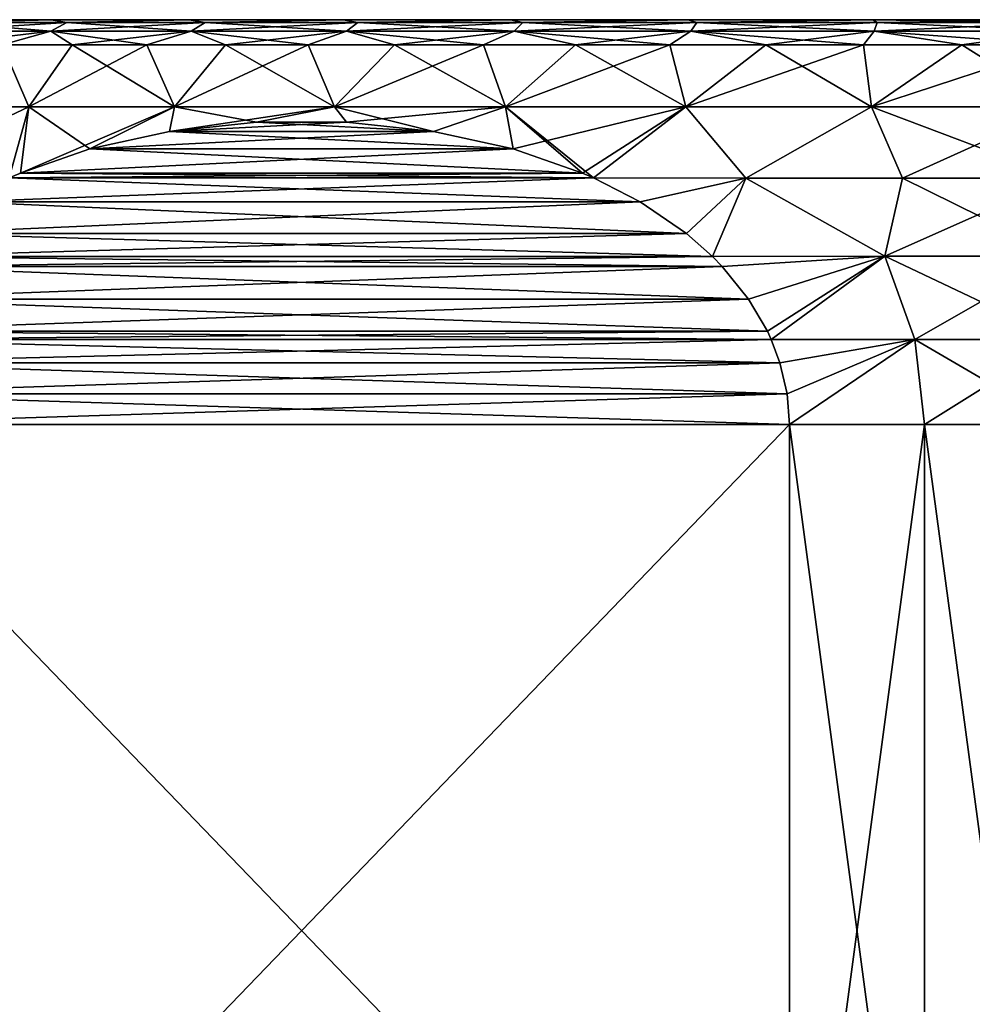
# Model space of a CAD drawing. Header units: metres. Extents: x -109 to 109, y -108 to 40.
# Tile 216 of 230: x 66 to 76, y -1 to 9. Entities that reach past the tile are written whole.
import ezdxf

# ---------------------------------------------------------------- set-up
doc = ezdxf.new("R2010")
doc.units = ezdxf.units.M
doc.layers.add('solid_K_24_42_17_000C74_XXXX', color=7, linetype='CONTINUOUS')

msp = doc.modelspace()

# ---------------------------------------------------------------- linework, layer by layer
at = {"layer": 'solid_K_24_42_17_000C74_XXXX'}
for points in [[(66.682289, 8.971121, -9.81771), (66.523178, 8.88604, -9.976824), (65.30629, 8.88604, -8.589234)], [(65.48481, 8.971121, -8.45225), (66.682289, 8.971121, -9.81771), (65.30629, 8.88604, -8.589234)], [(65.48481, 8.971121, 8.45225), (65.30629, 8.88604, 8.589234), (66.523178, 8.88604, 9.976824)], [(65.352859, 9, -7.870691), (65.352859, 9, 7.870691), (66.528709, 9, 9.315569)], [(65.48481, 8.971121, 8.45225), (66.528709, 9, 9.315569), (65.352859, 9, 7.870691)], [(66.528709, 9, -9.315569), (65.352859, 9, -7.870691), (66.528709, 9, 9.315569)], [(65.48481, 8.971121, -8.45225), (65.352859, 9, -7.870691), (66.528709, 9, -9.315569)], [(66.682289, 8.971121, 9.81771), (66.528709, 9, 9.315569), (65.48481, 8.971121, 8.45225)], [(65.48481, 8.971121, -8.45225), (66.528709, 9, -9.315569), (66.682289, 8.971121, -9.81771)], [(66.682289, 8.971121, 9.81771), (65.48481, 8.971121, 8.45225), (66.523178, 8.88604, 9.976824)], [(68.047752, 8.971121, -11.015187), (67.910767, 8.88604, -11.193707), (66.523178, 8.88604, -9.976824)], [(66.682289, 8.971121, -9.81771), (68.047752, 8.971121, -11.015187), (66.523178, 8.88604, -9.976824)], [(66.682289, 8.971121, 9.81771), (66.523178, 8.88604, 9.976824), (67.910767, 8.88604, 11.193707)], [(66.528709, 9, -9.315569), (66.528709, 9, 9.315569), (67.890419, 9, 10.586859)], [(66.682289, 8.971121, 9.81771), (67.890419, 9, 10.586859), (66.528709, 9, 9.315569)], [(67.890419, 9, -10.586859), (66.528709, 9, -9.315569), (67.890419, 9, 10.586859)], [(66.682289, 8.971121, -9.81771), (66.528709, 9, -9.315569), (67.890419, 9, -10.586859)], [(68.047752, 8.971121, 11.015187), (67.890419, 9, 10.586859), (66.682289, 8.971121, 9.81771)], [(66.682289, 8.971121, -9.81771), (67.890419, 9, -10.586859), (68.047752, 8.971121, -11.015187)], [(68.047752, 8.971121, 11.015187), (66.682289, 8.971121, 9.81771), (67.910767, 8.88604, 11.193707)], [(67.890419, 9, -10.586859), (67.890419, 9, 10.586859), (69.412483, 9, 11.660774)], [(68.047752, 8.971121, 11.015187), (69.412483, 9, 11.660774), (67.890419, 9, 10.586859)], [(69.412483, 9, -11.660774), (67.890419, 9, -10.586859), (69.412483, 9, 11.660774)], [(68.047752, 8.971121, -11.015187), (67.890419, 9, -10.586859), (69.412483, 9, -11.660774)], [(69.557831, 8.971121, -12.02419), (69.44532, 8.88604, -12.219064), (67.910767, 8.88604, -11.193707)], [(68.047752, 8.971121, -11.015187), (69.557831, 8.971121, -12.02419), (67.910767, 8.88604, -11.193707)], [(68.047752, 8.971121, 11.015187), (67.910767, 8.88604, 11.193707), (69.44532, 8.88604, 12.219064)], [(69.557831, 8.971121, 12.02419), (69.412483, 9, 11.660774), (68.047752, 8.971121, 11.015187)], [(68.047752, 8.971121, -11.015187), (69.412483, 9, -11.660774), (69.557831, 8.971121, -12.02419)], [(69.557831, 8.971121, 12.02419), (68.047752, 8.971121, 11.015187), (69.44532, 8.88604, 12.219064)], [(69.412483, 9, -11.660774), (69.412483, 9, 11.660774), (71.066719, 9, 12.517425)], [(69.557831, 8.971121, 12.02419), (71.066719, 9, 12.517425), (69.412483, 9, 11.660774)], [(71.066719, 9, -12.517425), (69.412483, 9, -11.660774), (71.066719, 9, 12.517425)], [(69.557831, 8.971121, -12.02419), (69.412483, 9, -11.660774), (71.066719, 9, -12.517425)], [(71.186691, 8.971121, -12.827456), (71.100578, 8.88604, -13.035349), (69.44532, 8.88604, -12.219064)], [(69.557831, 8.971121, -12.02419), (71.186691, 8.971121, -12.827456), (69.44532, 8.88604, -12.219064)], [(69.557831, 8.971121, 12.02419), (69.44532, 8.88604, 12.219064), (71.100578, 8.88604, 13.035349)], [(71.186691, 8.971121, 12.827456), (71.066719, 9, 12.517425), (69.557831, 8.971121, 12.02419)], [(69.557831, 8.971121, -12.02419), (71.066719, 9, -12.517425), (71.186691, 8.971121, -12.827456)], [(71.186691, 8.971121, 12.827456), (69.557831, 8.971121, 12.02419), (71.100578, 8.88604, 13.035349)], [(71.066719, 9, -12.517425), (71.066719, 9, 12.517425), (72.821915, 9, 13.140704)], [(71.186691, 8.971121, 12.827456), (72.821915, 9, 13.140704), (71.066719, 9, 12.517425)], [(72.821915, 9, -13.140704), (71.066719, 9, -12.517425), (72.821915, 9, 13.140704)], [(71.186691, 8.971121, -12.827456), (71.066719, 9, -12.517425), (72.821915, 9, -13.140704)], [(72.906471, 8.971121, -13.411242), (72.848228, 8.88604, -13.628595), (71.100578, 8.88604, -13.035349)], [(71.186691, 8.971121, -12.827456), (72.906471, 8.971121, -13.411242), (71.100578, 8.88604, -13.035349)], [(71.186691, 8.971121, 12.827456), (71.100578, 8.88604, 13.035349), (72.848228, 8.88604, 13.628595)], [(72.906471, 8.971121, 13.411242), (72.821915, 9, 13.140704), (71.186691, 8.971121, 12.827456)], [(71.186691, 8.971121, -12.827456), (72.821915, 9, -13.140704), (72.906471, 8.971121, -13.411242)], [(72.906471, 8.971121, 13.411242), (71.186691, 8.971121, 12.827456), (72.848228, 8.88604, 13.628595)], [(72.821915, 9, -13.140704), (72.821915, 9, 13.140704), (74.646385, 9, 13.519261)], [(72.906471, 8.971121, 13.411242), (74.646385, 9, 13.519261), (72.821915, 9, 13.140704)], [(74.646385, 9, -13.519261), (72.821915, 9, -13.140704), (74.646385, 9, 13.519261)], [(72.906471, 8.971121, -13.411242), (72.821915, 9, -13.140704), (74.646385, 9, -13.519261)], [(74.687729, 8.971121, -13.765556), (74.658356, 8.88604, -13.988652), (72.848228, 8.88604, -13.628595)], [(72.906471, 8.971121, -13.411242), (74.687729, 8.971121, -13.765556), (72.848228, 8.88604, -13.628595)], [(72.906471, 8.971121, 13.411242), (72.848228, 8.88604, 13.628595), (74.658356, 8.88604, 13.988652)], [(74.687729, 8.971121, 13.765556), (74.646385, 9, 13.519261), (72.906471, 8.971121, 13.411242)], [(72.906471, 8.971121, -13.411242), (74.646385, 9, -13.519261), (74.687729, 8.971121, -13.765556)], [(74.687729, 8.971121, 13.765556), (72.906471, 8.971121, 13.411242), (74.658356, 8.88604, 13.988652)], [(74.646385, 9, -13.519261), (76.5, 9, 13.645751), (76.5, 9, -13.645751)], [(74.687729, 8.971121, -13.765556), (74.646385, 9, -13.519261), (76.5, 9, -13.645751)], [(74.646385, 9, -13.519261), (74.646385, 9, 13.519261), (76.5, 9, 13.645751)], [(76.5, 8.971121, 13.884339), (76.5, 9, 13.645751), (74.646385, 9, 13.519261)], [(74.687729, 8.971121, 13.765556), (76.5, 8.971121, 13.884339), (74.646385, 9, 13.519261)], [(74.687729, 8.971121, 13.765556), (74.658356, 8.88604, 13.988652), (76.5, 8.88604, 14.10936)], [(74.658356, 8.88604, -13.988652), (76.5, 8.971121, -13.884339), (76.5, 8.88604, -14.10936)], [(74.687729, 8.971121, -13.765556), (76.5, 8.971121, -13.884339), (74.658356, 8.88604, -13.988652)], [(74.687729, 8.971121, -13.765556), (76.5, 9, -13.645751), (76.5, 8.971121, -13.884339)], [(74.687729, 8.971121, 13.765556), (76.5, 8.88604, 14.10936), (76.5, 8.971121, 13.884339)], [(65.30629, 8.88604, -8.589234), (66.523178, 8.88604, -9.976824), (65.401749, 8.75, -9.029095)], [(66.523178, 8.88604, 9.976824), (65.30629, 8.88604, 8.589234), (66.043793, 8.75, 9.765417)], [(66.523178, 8.88604, -9.976824), (66.043793, 8.75, -9.765417), (65.401749, 8.75, -9.029095)], [(66.523178, 8.88604, -9.976824), (66.734581, 8.75, -10.456208), (66.043793, 8.75, -9.765417)], [(66.523178, 8.88604, 9.976824), (66.043793, 8.75, 9.765417), (66.734581, 8.75, 10.456208)], [(66.523178, 8.88604, -9.976824), (67.910767, 8.88604, -11.193707), (66.734581, 8.75, -10.456208)], [(66.523178, 8.88604, 9.976824), (66.734581, 8.75, 10.456208), (67.470909, 8.75, 11.098248)], [(67.910767, 8.88604, 11.193707), (66.523178, 8.88604, 9.976824), (67.470909, 8.75, 11.098248)], [(67.910767, 8.88604, -11.193707), (67.470909, 8.75, -11.098248), (66.734581, 8.75, -10.456208)], [(67.910767, 8.88604, -11.193707), (68.249329, 8.75, -11.688542), (67.470909, 8.75, -11.098248)], [(67.910767, 8.88604, 11.193707), (67.470909, 8.75, 11.098248), (68.249329, 8.75, 11.688542)], [(67.910767, 8.88604, -11.193707), (69.44532, 8.88604, -12.219064), (68.249329, 8.75, -11.688542)], [(67.910767, 8.88604, 11.193707), (68.249329, 8.75, 11.688542), (69.066216, 8.75, 12.22434)], [(69.44532, 8.88604, 12.219064), (67.910767, 8.88604, 11.193707), (69.066216, 8.75, 12.22434)], [(69.44532, 8.88604, -12.219064), (69.066216, 8.75, -12.22434), (68.249329, 8.75, -11.688542)], [(69.44532, 8.88604, -12.219064), (69.917763, 8.75, -12.703142), (69.066216, 8.75, -12.22434)], [(69.44532, 8.88604, 12.219064), (69.066216, 8.75, 12.22434), (69.917763, 8.75, 12.703142)], [(69.44532, 8.88604, -12.219064), (71.100578, 8.88604, -13.035349), (69.917763, 8.75, -12.703142)], [(69.44532, 8.88604, 12.219064), (69.917763, 8.75, 12.703142), (70.800003, 8.75, 13.122716)], [(71.100578, 8.88604, 13.035349), (69.44532, 8.88604, 12.219064), (70.800003, 8.75, 13.122716)], [(71.100578, 8.88604, -13.035349), (70.800003, 8.75, -13.122716), (69.917763, 8.75, -12.703142)], [(71.100578, 8.88604, -13.035349), (71.708817, 8.75, -13.481105), (70.800003, 8.75, -13.122716)], [(71.100578, 8.88604, 13.035349), (70.800003, 8.75, 13.122716), (71.708817, 8.75, 13.481105)], [(71.100578, 8.88604, -13.035349), (72.848228, 8.88604, -13.628595), (71.708817, 8.75, -13.481105)], [(71.100578, 8.88604, 13.035349), (71.708817, 8.75, 13.481105), (72.639969, 8.75, 13.77664)], [(72.848228, 8.88604, 13.628595), (71.100578, 8.88604, 13.035349), (72.639969, 8.75, 13.77664)], [(72.848228, 8.88604, -13.628595), (72.639969, 8.75, -13.77664), (71.708817, 8.75, -13.481105)], [(72.848228, 8.88604, -13.628595), (73.589119, 8.75, -14.007941), (72.639969, 8.75, -13.77664)], [(72.848228, 8.88604, 13.628595), (72.639969, 8.75, 13.77664), (73.589119, 8.75, 14.007941)], [(72.848228, 8.88604, -13.628595), (74.658356, 8.88604, -13.988652), (73.589119, 8.75, -14.007941)], [(72.848228, 8.88604, 13.628595), (73.589119, 8.75, 14.007941), (74.551842, 8.75, 14.173931)], [(74.658356, 8.88604, 13.988652), (72.848228, 8.88604, 13.628595), (74.551842, 8.75, 14.173931)], [(74.658356, 8.88604, -13.988652), (74.551842, 8.75, -14.173931), (73.589119, 8.75, -14.007941)], [(74.658356, 8.88604, -13.988652), (75.523643, 8.75, -14.273836), (74.551842, 8.75, -14.173931)], [(74.658356, 8.88604, 13.988652), (74.551842, 8.75, 14.173931), (75.523643, 8.75, 14.273836)], [(74.658356, 8.88604, 13.988652), (76.5, 8.75, 14.307189), (76.5, 8.88604, 14.10936)], [(74.658356, 8.88604, 13.988652), (75.523643, 8.75, 14.273836), (76.5, 8.75, 14.307189)], [(74.658356, 8.88604, -13.988652), (76.5, 8.88604, -14.10936), (75.523643, 8.75, -14.273836)], [(75.523643, 8.75, -14.273836), (76.5, 8.88604, -14.10936), (76.5, 8.75, -14.307189)], [(66.043793, 8.75, -9.765417), (66.305222, 8.137934, -10.856336), (65.024948, 8.137934, -9.492986)], [(66.043793, 8.75, 9.765417), (65.024948, 8.137934, 9.492986), (66.305222, 8.137934, 10.856336)], [(66.043793, 8.75, -9.765417), (66.734581, 8.75, -10.456208), (66.305222, 8.137934, -10.856336)], [(66.734581, 8.75, 10.456208), (66.043793, 8.75, 9.765417), (66.305222, 8.137934, 10.856336)], [(67.470909, 8.75, -11.098248), (67.746269, 8.137934, -12.048474), (66.305222, 8.137934, -10.856336)], [(66.734581, 8.75, -10.456208), (67.470909, 8.75, -11.098248), (66.305222, 8.137934, -10.856336)], [(66.734581, 8.75, 10.456208), (66.305222, 8.137934, 10.856336), (67.746269, 8.137934, 12.048474)], [(67.470909, 8.75, 11.098248), (66.734581, 8.75, 10.456208), (67.746269, 8.137934, 12.048474)], [(67.470909, 8.75, -11.098248), (68.249329, 8.75, -11.688542), (67.746269, 8.137934, -12.048474)], [(68.249329, 8.75, 11.688542), (67.470909, 8.75, 11.098248), (67.746269, 8.137934, 12.048474)], [(69.066216, 8.75, -12.22434), (69.325371, 8.137934, -13.050602), (67.746269, 8.137934, -12.048474)], [(68.249329, 8.75, -11.688542), (69.066216, 8.75, -12.22434), (67.746269, 8.137934, -12.048474)], [(68.249329, 8.75, 11.688542), (67.746269, 8.137934, 12.048474), (69.325371, 8.137934, 13.050602)], [(69.066216, 8.75, 12.22434), (68.249329, 8.75, 11.688542), (69.325371, 8.137934, 13.050602)], [(69.066216, 8.75, -12.22434), (69.917763, 8.75, -12.703142), (69.325371, 8.137934, -13.050602)], [(69.917763, 8.75, 12.703142), (69.066216, 8.75, 12.22434), (69.325371, 8.137934, 13.050602)], [(70.800003, 8.75, -13.122716), (71.017616, 8.137934, -13.846913), (69.325371, 8.137934, -13.050602)], [(69.917763, 8.75, -12.703142), (70.800003, 8.75, -13.122716), (69.325371, 8.137934, -13.050602)], [(69.917763, 8.75, 12.703142), (69.325371, 8.137934, 13.050602), (71.017616, 8.137934, 13.846913)], [(70.800003, 8.75, 13.122716), (69.917763, 8.75, 12.703142), (71.017616, 8.137934, 13.846913)], [(70.800003, 8.75, -13.122716), (71.708817, 8.75, -13.481105), (71.017616, 8.137934, -13.846913)], [(71.708817, 8.75, 13.481105), (70.800003, 8.75, 13.122716), (71.017616, 8.137934, 13.846913)], [(72.639969, 8.75, -13.77664), (72.796326, 8.137934, -14.42485), (71.017616, 8.137934, -13.846913)], [(71.708817, 8.75, -13.481105), (72.639969, 8.75, -13.77664), (71.017616, 8.137934, -13.846913)], [(71.708817, 8.75, 13.481105), (71.017616, 8.137934, 13.846913), (72.796326, 8.137934, 14.42485)], [(72.639969, 8.75, 13.77664), (71.708817, 8.75, 13.481105), (72.796326, 8.137934, 14.42485)], [(72.639969, 8.75, -13.77664), (73.589119, 8.75, -14.007941), (72.796326, 8.137934, -14.42485)], [(73.589119, 8.75, 14.007941), (72.639969, 8.75, 13.77664), (72.796326, 8.137934, 14.42485)], [(74.551842, 8.75, -14.173931), (74.633446, 8.137934, -14.775299), (72.796326, 8.137934, -14.42485)], [(73.589119, 8.75, -14.007941), (74.551842, 8.75, -14.173931), (72.796326, 8.137934, -14.42485)], [(73.589119, 8.75, 14.007941), (72.796326, 8.137934, 14.42485), (74.633446, 8.137934, 14.775299)], [(74.551842, 8.75, 14.173931), (73.589119, 8.75, 14.007941), (74.633446, 8.137934, 14.775299)], [(74.551842, 8.75, -14.173931), (75.523643, 8.75, -14.273836), (74.633446, 8.137934, -14.775299)], [(75.523643, 8.75, 14.273836), (74.551842, 8.75, 14.173931), (74.633446, 8.137934, 14.775299)], [(75.523643, 8.75, 14.273836), (74.633446, 8.137934, 14.775299), (76.5, 8.137934, 14.892734)], [(74.633446, 8.137934, -14.775299), (76.5, 8.75, -14.307189), (76.5, 8.137934, -14.892734)], [(75.523643, 8.75, -14.273836), (76.5, 8.75, -14.307189), (74.633446, 8.137934, -14.775299)], [(75.523643, 8.75, 14.273836), (76.5, 8.137934, 14.892734), (76.5, 8.75, 14.307189)], [(64.816071, 7.43507, -9.981463), (65.024948, 8.137934, -9.492986), (66.305222, 8.137934, -10.856336)], [(66.113762, 7.437227, -11.324009), (64.816071, 7.43507, -9.981463), (66.305222, 8.137934, -10.856336)], [(64.816071, 7.43507, 9.981462), (66.305222, 8.137934, 10.856336), (65.024948, 8.137934, 9.492986)], [(64.816071, 7.43507, 9.981462), (66.113762, 7.437226, 11.324009), (66.305222, 8.137934, 10.856336)], [(66.222855, 7.48469, -11.386994), (66.113762, 7.437227, -11.324009), (66.305222, 8.137934, -10.856336)], [(66.113762, 7.437226, 11.324009), (66.222847, 7.484688, 11.386992), (66.305222, 8.137934, 10.856336)], [(66.222847, 7.484688, 11.386992), (66.90757, 7.723223, 11.782317), (66.305222, 8.137934, 10.856336)], [(66.222855, 7.48469, -11.386994), (66.305222, 8.137934, -10.856336), (67.746269, 8.137934, -12.048474)], [(66.907578, 7.723224, -11.782321), (66.222855, 7.48469, -11.386994), (67.746269, 8.137934, -12.048474)], [(66.90757, 7.723223, 11.782317), (67.746269, 8.137934, 12.048474), (66.305222, 8.137934, 10.856336)], [(66.90757, 7.723223, 11.782317), (67.695053, 7.896573, 12.236971), (67.746269, 8.137934, 12.048474)], [(67.695061, 7.896574, -12.236974), (66.907578, 7.723224, -11.782321), (67.746269, 8.137934, -12.048474)], [(67.695053, 7.896573, 12.236971), (68.555923, 7.988269, 12.733994), (67.746269, 8.137934, 12.048474)], [(67.695061, 7.896574, -12.236974), (67.746269, 8.137934, -12.048474), (69.325371, 8.137934, -13.050602)], [(68.555923, 7.988269, -12.733994), (67.695061, 7.896574, -12.236974), (69.325371, 8.137934, -13.050602)], [(68.555923, 7.988269, 12.733994), (69.325371, 8.137934, 13.050602), (67.746269, 8.137934, 12.048474)], [(69.444084, 7.988268, -13.246775), (68.555923, 7.988269, -12.733994), (69.325371, 8.137934, -13.050602)], [(68.555923, 7.988269, 12.733994), (69.444092, 7.988268, 13.246776), (69.325371, 8.137934, 13.050602)], [(69.444084, 7.988268, -13.246775), (69.325371, 8.137934, -13.050602), (71.017616, 8.137934, -13.846913)], [(70.304955, 7.896571, 13.743798), (71.017616, 8.137934, 13.846913), (69.325371, 8.137934, 13.050602)], [(69.444092, 7.988268, 13.246776), (70.304955, 7.896571, 13.743798), (69.325371, 8.137934, 13.050602)], [(70.304955, 7.896572, -13.743794), (69.444084, 7.988268, -13.246775), (71.017616, 8.137934, -13.846913)], [(71.09243, 7.723223, -14.198445), (70.304955, 7.896572, -13.743794), (71.017616, 8.137934, -13.846913)], [(70.304955, 7.896571, 13.743798), (71.092438, 7.723221, 14.198449), (71.017616, 8.137934, 13.846913)], [(71.09243, 7.723223, -14.198445), (71.017616, 8.137934, -13.846913), (72.796326, 8.137934, -14.42485)], [(71.886238, 7.437226, 14.656754), (72.796326, 8.137934, 14.42485), (71.017616, 8.137934, 13.846913)], [(71.777153, 7.484687, 14.593772), (71.886238, 7.437226, 14.656754), (71.017616, 8.137934, 13.846913)], [(71.092438, 7.723221, 14.198449), (71.777153, 7.484687, 14.593772), (71.017616, 8.137934, 13.846913)], [(71.09243, 7.723223, -14.198445), (72.796326, 8.137934, -14.42485), (71.777153, 7.484689, -14.593769)], [(72.796326, 8.137934, -14.42485), (71.886238, 7.437227, -14.656754), (71.777153, 7.484689, -14.593769)], [(72.796326, 8.137934, -14.42485), (73.390503, 7.43507, -15.049081), (71.886238, 7.437227, -14.656754)], [(71.886238, 7.437226, 14.656754), (73.390503, 7.43507, 15.049081), (72.796326, 8.137934, 14.42485)], [(72.796326, 8.137934, -14.42485), (74.633446, 8.137934, -14.775299), (73.390503, 7.43507, -15.049081)], [(73.390503, 7.43507, 15.049081), (74.633446, 8.137934, 14.775299), (72.796326, 8.137934, 14.42485)], [(74.633446, 8.137934, -14.775299), (74.937149, 7.43507, -15.287292), (73.390503, 7.43507, -15.049081)], [(73.390503, 7.43507, 15.049081), (74.937149, 7.43507, 15.287292), (74.633446, 8.137934, 14.775299)], [(74.633446, 8.137934, 14.775299), (76.5, 7.43507, 15.366971), (76.5, 8.137934, 14.892734)], [(74.937149, 7.43507, 15.287292), (76.5, 7.43507, 15.366971), (74.633446, 8.137934, 14.775299)], [(74.633446, 8.137934, -14.775299), (76.5, 8.137934, -14.892734), (74.937149, 7.43507, -15.287292)], [(74.937149, 7.43507, -15.287292), (76.5, 8.137934, -14.892734), (76.5, 7.43507, -15.366971)], [(67.695053, 7.896573, 12.236971), (69.444092, 7.988268, 13.246776), (68.555923, 7.988269, 12.733994)], [(67.695053, 7.896573, 12.236971), (70.304955, 7.896571, 13.743798), (69.444092, 7.988268, 13.246776)], [(70.304955, 7.896572, -13.743794), (67.695061, 7.896574, -12.236974), (68.555923, 7.988269, -12.733994)], [(70.304955, 7.896572, -13.743794), (68.555923, 7.988269, -12.733994), (69.444084, 7.988268, -13.246775)], [(66.90757, 7.723223, 11.782317), (70.304955, 7.896571, 13.743798), (67.695053, 7.896573, 12.236971)], [(66.90757, 7.723223, 11.782317), (71.092438, 7.723221, 14.198449), (70.304955, 7.896571, 13.743798)], [(71.09243, 7.723223, -14.198445), (66.907578, 7.723224, -11.782321), (67.695061, 7.896574, -12.236974)], [(71.09243, 7.723223, -14.198445), (67.695061, 7.896574, -12.236974), (70.304955, 7.896572, -13.743794)], [(66.222847, 7.484688, 11.386992), (71.092438, 7.723221, 14.198449), (66.90757, 7.723223, 11.782317)], [(66.222847, 7.484688, 11.386992), (71.777153, 7.484687, 14.593772), (71.092438, 7.723221, 14.198449)], [(66.907578, 7.723224, -11.782321), (71.777153, 7.484689, -14.593769), (66.222855, 7.48469, -11.386994)], [(71.09243, 7.723223, -14.198445), (71.777153, 7.484689, -14.593769), (66.907578, 7.723224, -11.782321)], [(65.651947, 7.199526, 11.057384), (71.886238, 7.437226, 14.656754), (66.113762, 7.437226, 11.324009)], [(65.651947, 7.199526, 11.057384), (72.348053, 7.199526, 14.923379), (71.886238, 7.437226, 14.656754)], [(65.651955, 7.199528, -11.057384), (66.113762, 7.437227, -11.324009), (72.348045, 7.199527, -14.923378)], [(66.222855, 7.48469, -11.386994), (71.886238, 7.437227, -14.656754), (66.113762, 7.437227, -11.324009)], [(66.113762, 7.437226, 11.324009), (71.777153, 7.484687, 14.593772), (66.222847, 7.484688, 11.386992)], [(66.113762, 7.437226, 11.324009), (71.886238, 7.437226, 14.656754), (71.777153, 7.484687, 14.593772)], [(66.113762, 7.437227, -11.324009), (71.886238, 7.437227, -14.656754), (72.348045, 7.199527, -14.923378)], [(66.222855, 7.48469, -11.386994), (71.777153, 7.484689, -14.593769), (71.886238, 7.437227, -14.656754)], [(72.348045, 7.199527, -14.923378), (71.886238, 7.437227, -14.656754), (73.390503, 7.43507, -15.049081)], [(72.348053, 7.199526, 14.923379), (73.390503, 7.43507, 15.049081), (71.886238, 7.437226, 14.656754)], [(72.348045, 7.199527, -14.923378), (73.390503, 7.43507, -15.049081), (72.805519, 6.886613, -15.1875)], [(72.348053, 7.199526, 14.923379), (72.805519, 6.886613, 15.1875), (73.390503, 7.43507, 15.049081)], [(73.390503, 7.43507, -15.049081), (73.060799, 6.661585, -15.334886), (72.805519, 6.886613, -15.1875)], [(72.805519, 6.886613, 15.1875), (73.060799, 6.661585, 15.334886), (73.390503, 7.43507, 15.049081)], [(73.390503, 7.43507, -15.049081), (74.763947, 6.662181, -15.619447), (73.060799, 6.661585, -15.334886)], [(74.763947, 6.662181, 15.619447), (73.390503, 7.43507, 15.049081), (73.060799, 6.661585, 15.334886)], [(73.390503, 7.43507, -15.049081), (74.937149, 7.43507, -15.287292), (74.763947, 6.662181, -15.619447)], [(74.763947, 6.662181, 15.619447), (74.937149, 7.43507, 15.287292), (73.390503, 7.43507, 15.049081)], [(74.763947, 6.662181, -15.619447), (76.5, 7.43507, -15.366971), (76.5, 6.662181, -15.715629)], [(74.937149, 7.43507, -15.287292), (76.5, 7.43507, -15.366971), (74.763947, 6.662181, -15.619447)], [(74.763947, 6.662181, 15.619447), (76.5, 6.662181, 15.715629), (74.937149, 7.43507, 15.287292)], [(74.937149, 7.43507, 15.287292), (76.5, 6.662181, 15.715629), (76.5, 7.43507, 15.366971)], [(65.194481, 6.886613, -10.793262), (65.651955, 7.199528, -11.057384), (72.805519, 6.886613, -15.1875)], [(65.194481, 6.886613, 10.793262), (72.805519, 6.886613, 15.1875), (72.348053, 7.199526, 14.923379)], [(65.651947, 7.199526, 11.057384), (65.194481, 6.886613, 10.793262), (72.348053, 7.199526, 14.923379)], [(65.651955, 7.199528, -11.057384), (72.348045, 7.199527, -14.923378), (72.805519, 6.886613, -15.1875)], [(65.194481, 6.886613, -10.793262), (73.060799, 6.661585, -15.334886), (64.939201, 6.661585, -10.645877)], [(64.939201, 6.661585, 10.645877), (73.060799, 6.661585, 15.334886), (72.805519, 6.886613, 15.1875)], [(65.194481, 6.886613, 10.793262), (64.939201, 6.661585, 10.645877), (72.805519, 6.886613, 15.1875)], [(65.194481, 6.886613, -10.793262), (72.805519, 6.886613, -15.1875), (73.060799, 6.661585, -15.334886)], [(64.842712, 6.563105, -10.59017), (64.939201, 6.661585, -10.645877), (73.157288, 6.563106, -15.390593)], [(64.842712, 6.563107, 10.590171), (73.157288, 6.563107, 15.390592), (73.060799, 6.661585, 15.334886)], [(64.842712, 6.563107, 10.590171), (73.060799, 6.661585, 15.334886), (64.939201, 6.661585, 10.645877)], [(64.939201, 6.661585, -10.645877), (73.060799, 6.661585, -15.334886), (73.157288, 6.563106, -15.390593)], [(73.157288, 6.563106, -15.390593), (73.060799, 6.661585, -15.334886), (74.763947, 6.662181, -15.619447)], [(74.763947, 6.662181, 15.619447), (73.060799, 6.661585, 15.334886), (73.157288, 6.563107, 15.390592)], [(73.417839, 6.240391, -15.541021), (73.157288, 6.563106, -15.390593), (74.763947, 6.662181, -15.619447)], [(74.763947, 6.662181, 15.619447), (73.157288, 6.563107, 15.390592), (73.417839, 6.240393, 15.54102)], [(73.417839, 6.240391, -15.541021), (74.763947, 6.662181, -15.619447), (73.603706, 5.922747, -15.648331)], [(74.763947, 6.662181, 15.619447), (73.417839, 6.240393, 15.54102), (73.603706, 5.922749, 15.648331)], [(74.763947, 6.662181, -15.619447), (73.641739, 5.840684, -15.670291), (73.603706, 5.922747, -15.648331)], [(74.763947, 6.662181, 15.619447), (73.603706, 5.922749, 15.648331), (73.641739, 5.840684, 15.670291)], [(74.763947, 6.662181, -15.619447), (75.061989, 5.841494, -15.863637), (73.641739, 5.840684, -15.670291)], [(74.763947, 6.662181, 15.619447), (73.641739, 5.840684, 15.670291), (75.061989, 5.841494, 15.863637)], [(74.763947, 6.662181, -15.619447), (76.5, 6.662181, -15.715629), (75.061989, 5.841494, -15.863637)], [(74.763947, 6.662181, 15.619447), (76.5, 5.841494, 15.92868), (76.5, 6.662181, 15.715629)], [(74.763947, 6.662181, 15.619447), (75.061989, 5.841494, 15.863637), (76.5, 5.841494, 15.92868)], [(75.061989, 5.841494, -15.863637), (76.5, 6.662181, -15.715629), (76.5, 5.841494, -15.92868)], [(64.582161, 6.240393, 10.439742), (73.417839, 6.240393, 15.54102), (73.157288, 6.563107, 15.390592)], [(64.582161, 6.240393, 10.439742), (73.157288, 6.563107, 15.390592), (64.842712, 6.563107, 10.590171)], [(64.582161, 6.240391, -10.439741), (64.842712, 6.563105, -10.59017), (73.417839, 6.240391, -15.541021)], [(64.842712, 6.563105, -10.59017), (73.157288, 6.563106, -15.390593), (73.417839, 6.240391, -15.541021)], [(64.396294, 5.922749, 10.332432), (73.603706, 5.922749, 15.648331), (73.417839, 6.240393, 15.54102)], [(64.582161, 6.240393, 10.439742), (64.396294, 5.922749, 10.332432), (73.417839, 6.240393, 15.54102)], [(64.582161, 6.240391, -10.439741), (73.603706, 5.922747, -15.648331), (64.396294, 5.922747, -10.332431)], [(64.582161, 6.240391, -10.439741), (73.417839, 6.240391, -15.541021), (73.603706, 5.922747, -15.648331)], [(64.272217, 5.610929, -10.260794), (64.358261, 5.840684, -10.310471), (73.727783, 5.610929, -15.719969)], [(64.272217, 5.610931, 10.260794), (73.727783, 5.610931, 15.719968), (73.641739, 5.840684, 15.670291)], [(64.272217, 5.610931, 10.260794), (73.641739, 5.840684, 15.670291), (64.358261, 5.840684, 10.310471)], [(64.358261, 5.840684, 10.310471), (73.641739, 5.840684, 15.670291), (73.603706, 5.922749, 15.648331)], [(64.396294, 5.922749, 10.332432), (64.358261, 5.840684, 10.310471), (73.603706, 5.922749, 15.648331)], [(64.396294, 5.922747, -10.332431), (73.641739, 5.840684, -15.670291), (64.358261, 5.840684, -10.310471)], [(64.358261, 5.840684, -10.310471), (73.641739, 5.840684, -15.670291), (73.727783, 5.610929, -15.719969)], [(64.396294, 5.922747, -10.332431), (73.603706, 5.922747, -15.648331), (73.641739, 5.840684, -15.670291)], [(73.727783, 5.610929, -15.719969), (73.641739, 5.840684, -15.670291), (75.061989, 5.841494, -15.863637)], [(75.061989, 5.841494, 15.863637), (73.641739, 5.840684, 15.670291), (73.727783, 5.610931, 15.719968)], [(73.798721, 5.30428, -15.760926), (73.727783, 5.610929, -15.719969), (75.061989, 5.841494, -15.863637)], [(75.061989, 5.841494, 15.863637), (73.727783, 5.610931, 15.719968), (73.798721, 5.304281, 15.760926)], [(73.798721, 5.30428, -15.760926), (75.061989, 5.841494, -15.863637), (73.821823, 5, -15.774263)], [(75.061989, 5.841494, 15.863637), (73.798721, 5.304281, 15.760926), (73.821823, 5, 15.774263)], [(75.061989, 5.841494, -15.863637), (75.156166, 5, -15.943466), (73.821823, 5, -15.774263)], [(75.061989, 5.841494, 15.863637), (73.821823, 5, 15.774263), (75.156166, 5, 15.943466)], [(75.061989, 5.841494, -15.863637), (76.5, 5.841494, -15.92868), (75.156166, 5, -15.943466)], [(75.061989, 5.841494, 15.863637), (76.5, 5, 16), (76.5, 5.841494, 15.92868)], [(75.061989, 5.841494, 15.863637), (75.156166, 5, 15.943466), (76.5, 5, 16)], [(75.156166, 5, -15.943466), (76.5, 5.841494, -15.92868), (76.5, 5, -16)], [(64.201279, 5.304281, 10.219836), (73.798721, 5.304281, 15.760926), (73.727783, 5.610931, 15.719968)], [(64.201279, 5.304281, 10.219836), (73.727783, 5.610931, 15.719968), (64.272217, 5.610931, 10.260794)], [(64.201279, 5.304279, -10.219836), (64.272217, 5.610929, -10.260794), (73.798721, 5.30428, -15.760926)], [(64.272217, 5.610929, -10.260794), (73.727783, 5.610929, -15.719969), (73.798721, 5.30428, -15.760926)], [(73.798721, 5.304281, 15.760926), (64.178177, 5, 10.206499), (73.821823, 5, 15.774263)], [(64.201279, 5.304281, 10.219836), (64.178177, 5, 10.206499), (73.798721, 5.304281, 15.760926)], [(64.201279, 5.304279, -10.219836), (73.821823, 5, -15.774263), (64.178177, 5, -10.206499)], [(64.201279, 5.304279, -10.219836), (73.798721, 5.30428, -15.760926), (73.821823, 5, -15.774263)], [(73.821823, 5, 15.774263), (64.178177, 5, 10.206499), (64.178177, -5, 10.206499)], [(73.821823, -5, 15.774263), (73.821823, 5, 15.774263), (64.178177, -5, 10.206499)], [(73.821823, -5, -15.774263), (64.178177, 5, -10.206499), (73.821823, 5, -15.774263)], [(73.821823, -5, -15.774263), (64.178177, -5, -10.206499), (64.178177, 5, -10.206499)], [(73.821823, -5, -15.774263), (73.821823, 5, -15.774263), (75.156166, 5, -15.943466)], [(73.821823, -5, -15.774263), (75.156166, 5, -15.943466), (75.156166, -5, -15.943466)], [(75.156166, -5, 15.943466), (75.156166, 5, 15.943466), (73.821823, 5, 15.774263)], [(75.156166, -5, 15.943466), (73.821823, 5, 15.774263), (73.821823, -5, 15.774263)], [(75.156166, -5, -15.943466), (76.5, 5, -16), (76.5, -5, -16)], [(75.156166, -5, -15.943466), (75.156166, 5, -15.943466), (76.5, 5, -16)], [(75.156166, 5, 15.943466), (76.5, -5, 16), (76.5, 5, 16)], [(75.156166, -5, 15.943466), (76.5, -5, 16), (75.156166, 5, 15.943466)]]:
    msp.add_3dface(points, dxfattribs=at)

doc.saveas('drawing.dxf')
